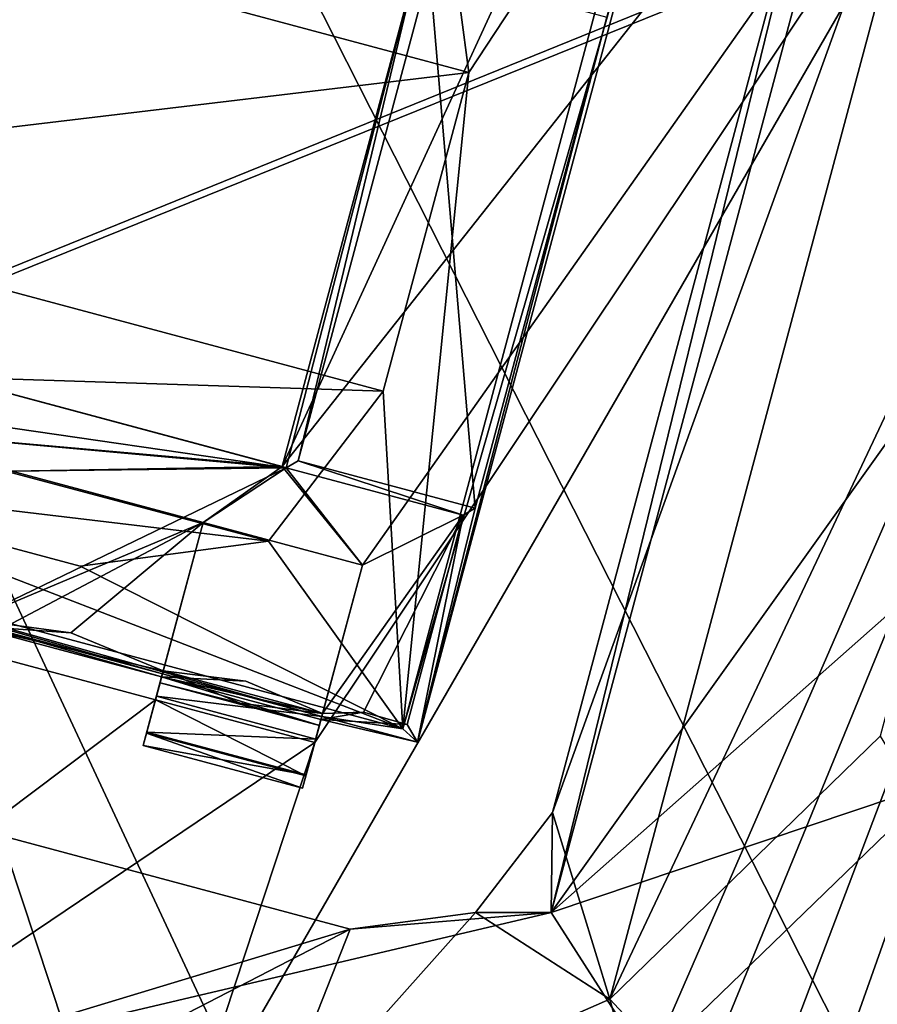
# Model space of a CAD drawing. Header units: millimetres. Extents: x -78 to 78, y -78 to 78.
# Tile 77 of 256: x -63.75 to -61.15, y 14.41 to 17.39. Entities that reach past the tile are written whole.
import ezdxf

# ---------------------------------------------------------------- set-up
doc = ezdxf.new("R2010")
doc.units = ezdxf.units.MM
doc.header["$LTSCALE"] = 41.718519
for name, color, linetype in [('10', 7, 'CONTINUOUS'), ('1049', 7, 'CONTINUOUS'), ('1117', 7, 'CONTINUOUS'), ('1162', 7, 'CONTINUOUS'), ('1232', 7, 'CONTINUOUS'), ('1233', 7, 'CONTINUOUS'), ('1251', 7, 'CONTINUOUS'), ('1273', 7, 'CONTINUOUS'), ('1320', 7, 'CONTINUOUS'), ('1745', 7, 'CONTINUOUS'), ('1769', 7, 'CONTINUOUS'), ('2704', 7, 'CONTINUOUS'), ('2720', 7, 'CONTINUOUS'), ('2737', 7, 'CONTINUOUS'), ('3187', 7, 'CONTINUOUS'), ('3209', 7, 'CONTINUOUS'), ('3265', 7, 'CONTINUOUS'), ('3292', 7, 'CONTINUOUS'), ('3294', 7, 'CONTINUOUS'), ('3314', 7, 'CONTINUOUS'), ('3322', 7, 'CONTINUOUS'), ('3339', 7, 'CONTINUOUS'), ('3345', 7, 'CONTINUOUS'), ('3347', 7, 'CONTINUOUS'), ('3366', 7, 'CONTINUOUS'), ('3387', 7, 'CONTINUOUS'), ('3388', 7, 'CONTINUOUS'), ('3394', 7, 'CONTINUOUS'), ('3395', 7, 'CONTINUOUS'), ('3414', 7, 'CONTINUOUS'), ('3415', 7, 'CONTINUOUS'), ('3416', 7, 'CONTINUOUS'), ('3422', 7, 'CONTINUOUS'), ('3442', 7, 'CONTINUOUS'), ('3443', 7, 'CONTINUOUS'), ('3471', 7, 'CONTINUOUS'), ('3473', 7, 'CONTINUOUS'), ('6', 7, 'CONTINUOUS')]:
    doc.layers.add(name, color=color, linetype=linetype)

msp = doc.modelspace()

# ---------------------------------------------------------------- linework, layer by layer
at = {"layer": '10', "linetype": 'CONTINUOUS'}
for points in [[(-76.2499, 0.0529, -2), (-72.626, 23.2263, -2), (-19.2675, 11.1265, -2), (-76.2499, 0.0529, -2)], [(-19.2675, 11.1265, -2), (-72.626, 23.2263, -2), (-11.1265, 19.2675, -2), (-19.2675, 11.1265, -2)]]:
    msp.add_3dface(points, dxfattribs=at)
at = {"layer": '1049', "color": 7, "linetype": 'CONTINUOUS'}
msp.add_3dface([(-57.6128, 12.6834, 26.0387), (-60.964, 15.0848, 23.3613), (-61.8461, 14.2311, 23.3613), (-57.6128, 12.6834, 26.0387)], dxfattribs=at)
at = {"layer": '1117', "color": 7, "linetype": 'CONTINUOUS'}
for points in [[(-61.16, 18.3479, 23.2), (-60.9652, 16.3356, 23.2), (-60.3388, 17.4181, 23.3613), (-61.16, 18.3479, 23.2)], [(-60.9652, 16.3356, 23.2), (-62.1401, 14.6903, 23.2), (-60.4391, 16.1946, 23.3613), (-60.9652, 16.3356, 23.2)], [(-60.4391, 16.1946, 23.3613), (-62.1401, 14.6903, 23.2), (-60.964, 15.0848, 23.3613), (-60.4391, 16.1946, 23.3613)], [(-60.964, 15.0848, 23.3613), (-62.1401, 14.6903, 23.2), (-61.8461, 14.2311, 23.3613), (-60.964, 15.0848, 23.3613)], [(-62.1401, 14.6903, 23.2), (-64.1276, 14.2225, 23.2), (-61.8461, 14.2311, 23.3613), (-62.1401, 14.6903, 23.2)]]:
    msp.add_3dface(points, dxfattribs=at)
at = {"layer": '1162', "color": 7, "linetype": 'CONTINUOUS'}
for points in [[(-61.16, 18.3479, 23.2), (-61.3085, 18.084, 23.2), (-62.1401, 14.6903, 23.2), (-61.16, 18.3479, 23.2)], [(-60.9652, 16.3356, 23.2), (-61.16, 18.3479, 23.2), (-62.1401, 14.6903, 23.2), (-60.9652, 16.3356, 23.2)], [(-61.3085, 18.084, 23.2), (-62.1368, 14.9931, 23.2), (-62.1401, 14.6903, 23.2), (-61.3085, 18.084, 23.2)], [(-62.7491, 14.6395, 23.2), (-65.8401, 15.4677, 23.2), (-64.1276, 14.2225, 23.2), (-62.7491, 14.6395, 23.2)], [(-62.1368, 14.9931, 23.2), (-62.3697, 14.6895, 23.2), (-62.1401, 14.6903, 23.2), (-62.1368, 14.9931, 23.2)], [(-62.1401, 14.6903, 23.2), (-62.7491, 14.6395, 23.2), (-64.1276, 14.2225, 23.2), (-62.1401, 14.6903, 23.2)], [(-62.3697, 14.6895, 23.2), (-62.7491, 14.6395, 23.2), (-62.1401, 14.6903, 23.2), (-62.3697, 14.6895, 23.2)]]:
    msp.add_3dface(points, dxfattribs=at)
at = {"layer": '1232', "color": 7, "linetype": 'CONTINUOUS'}
for points in [[(-61.3085, 18.084, 22.2), (-62.1368, 14.9931, 22.2), (-61.3085, 18.084, 23.2), (-61.3085, 18.084, 22.2)], [(-61.3085, 18.084, 23.2), (-62.1368, 14.9931, 22.2), (-62.1368, 14.9931, 23.2), (-61.3085, 18.084, 23.2)]]:
    msp.add_3dface(points, dxfattribs=at)
at = {"layer": '1233', "color": 7, "linetype": 'CONTINUOUS'}
for points in [[(-60.8746, 18.4874, 22.2), (-61.9626, 14.4268, 22.2), (-62.1368, 14.9931, 22.2), (-60.8746, 18.4874, 22.2)], [(-61.3085, 18.084, 22.2), (-60.8746, 18.4874, 22.2), (-62.1368, 14.9931, 22.2), (-61.3085, 18.084, 22.2)], [(-60.8746, 18.4874, 22.2), (-60.5641, 17.3873, 22.2), (-61.9626, 14.4268, 22.2), (-60.8746, 18.4874, 22.2)], [(-60.5641, 17.3873, 22.2), (-61.1437, 15.2242, 22.2), (-61.9626, 14.4268, 22.2), (-60.5641, 17.3873, 22.2)], [(-62.7491, 14.6395, 22.2), (-64.169, 13.9075, 22.2), (-65.8401, 15.4677, 22.2), (-62.7491, 14.6395, 22.2)], [(-62.1368, 14.9931, 22.2), (-61.9626, 14.4268, 22.2), (-62.3697, 14.6895, 22.2), (-62.1368, 14.9931, 22.2)], [(-61.9626, 14.4268, 22.2), (-63.0151, 13.9661, 22.2), (-62.3697, 14.6895, 22.2), (-61.9626, 14.4268, 22.2)], [(-62.3697, 14.6895, 22.2), (-63.0151, 13.9661, 22.2), (-62.7491, 14.6395, 22.2), (-62.3697, 14.6895, 22.2)], [(-63.0151, 13.9661, 22.2), (-64.169, 13.9075, 22.2), (-62.7491, 14.6395, 22.2), (-63.0151, 13.9661, 22.2)]]:
    msp.add_3dface(points, dxfattribs=at)
at = {"layer": '1251', "color": 7, "linetype": 'CONTINUOUS'}
for points in [[(-62.1368, 14.9931, 22.2), (-62.3697, 14.6895, 22.2), (-62.1368, 14.9931, 23.2), (-62.1368, 14.9931, 22.2)], [(-62.1368, 14.9931, 23.2), (-62.3697, 14.6895, 22.2), (-62.3697, 14.6895, 23.2), (-62.1368, 14.9931, 23.2)], [(-62.3697, 14.6895, 22.2), (-62.7491, 14.6395, 22.2), (-62.3697, 14.6895, 23.2), (-62.3697, 14.6895, 22.2)], [(-62.3697, 14.6895, 23.2), (-62.7491, 14.6395, 22.2), (-62.7491, 14.6395, 23.2), (-62.3697, 14.6895, 23.2)]]:
    msp.add_3dface(points, dxfattribs=at)
at = {"layer": '1273', "color": 7, "linetype": 'CONTINUOUS'}
for points in [[(-62.7491, 14.6395, 22.2), (-65.8401, 15.4677, 22.2), (-62.7491, 14.6395, 23.2), (-62.7491, 14.6395, 22.2)], [(-62.7491, 14.6395, 23.2), (-65.8401, 15.4677, 22.2), (-65.8401, 15.4677, 23.2), (-62.7491, 14.6395, 23.2)]]:
    msp.add_3dface(points, dxfattribs=at)
at = {"layer": '1320', "color": 7, "linetype": 'CONTINUOUS'}
for points in [[(-61.1437, 15.2242, 22.2), (-58.13, 10.3118, 23.7), (-61.9626, 14.4268, 22.2), (-61.1437, 15.2242, 22.2)], [(-61.9626, 14.4268, 22.2), (-60.455, 8.9231, 23.7), (-63.0151, 13.9661, 22.2), (-61.9626, 14.4268, 22.2)], [(-58.13, 10.3118, 23.7), (-60.455, 8.9231, 23.7), (-61.9626, 14.4268, 22.2), (-58.13, 10.3118, 23.7)]]:
    msp.add_3dface(points, dxfattribs=at)
at = {"layer": '1745', "linetype": 'CONTINUOUS'}
for points in [[(-31.0424, 69.7372, 28.7), (-51.0663, 56.737, 28.7), (-75.9193, -7.9475, 28.7), (-31.0424, 69.7372, 28.7)], [(-31.0424, 69.7372, 28.7), (-75.9193, -7.9475, 28.7), (-51.0428, 27.0596, 28.7), (-31.0424, 69.7372, 28.7)], [(-51.0663, 56.737, 28.7), (-74.6699, 15.8517, 28.7), (-75.9193, -7.9475, 28.7), (-51.0663, 56.737, 28.7)], [(-51.0663, 56.737, 28.7), (-59.3265, 48.0334, 28.7), (-74.6699, 15.8517, 28.7), (-51.0663, 56.737, 28.7)], [(-59.3265, 48.0334, 28.7), (-66.1166, 38.1501, 28.7), (-74.6699, 15.8517, 28.7), (-59.3265, 48.0334, 28.7)], [(-51.0428, 27.0596, 28.7), (-75.9193, -7.9475, 28.7), (-55.1789, 17.1143, 28.7), (-51.0428, 27.0596, 28.7)], [(-75.9193, -7.9475, 28.7), (-69.7599, -30.9897, 28.7), (-55.1789, 17.1143, 28.7), (-75.9193, -7.9475, 28.7)], [(-55.1789, 17.1143, 28.7), (-69.7599, -30.9897, 28.7), (-57.3975, 6.5703, 28.7), (-55.1789, 17.1143, 28.7)]]:
    msp.add_3dface(points, dxfattribs=at)
at = {"layer": '1769', "linetype": 'CONTINUOUS'}
for points in [[(-68.005, 27.6073, 26.2), (-61.9142, 9.1978, 26.2), (-72.9857, 15.5172, 26.2), (-68.005, 27.6073, 26.2)], [(-68.005, 27.6073, 26.2), (-55.6942, 17.8776, 26.2), (-55.9316, 14.9868, 26.2), (-68.005, 27.6073, 26.2)], [(-68.005, 27.6073, 26.2), (-55.9316, 14.9868, 26.2), (-57.1714, 12.3647, 26.2), (-68.005, 27.6073, 26.2)], [(-68.005, 27.6073, 26.2), (-57.1714, 12.3647, 26.2), (-59.2515, 10.352, 26.2), (-68.005, 27.6073, 26.2)], [(-68.005, 27.6073, 26.2), (-59.2515, 10.352, 26.2), (-61.9142, 9.1978, 26.2), (-68.005, 27.6073, 26.2)], [(-61.9142, 9.1978, 26.2), (-64.8079, 9.0551, 26.2), (-72.9857, 15.5172, 26.2), (-61.9142, 9.1978, 26.2)]]:
    msp.add_3dface(points, dxfattribs=at)
at = {"layer": '2704', "linetype": 'CONTINUOUS'}
for points in [[(-62.8566, 15.2047, 21.67), (-67.3501, 1.5819, 21.67), (-58.7251, 21.3895, 21.67), (-62.8566, 15.2047, 21.67)], [(-67.3501, 1.5819, 21.67), (-66.8501, 1.5819, 21.67), (-58.7251, 21.3895, 21.67), (-67.3501, 1.5819, 21.67)], [(-66.8501, 1.5819, 21.67), (-66.2501, 1.5819, 21.67), (-58.7251, 21.3895, 21.67), (-66.8501, 1.5819, 21.67)], [(-66.2501, 1.5819, 21.67), (-65.7501, 1.5819, 21.67), (-58.7251, 21.3895, 21.67), (-66.2501, 1.5819, 21.67)], [(-65.7501, 1.5819, 21.67), (-65.1501, 1.5819, 21.67), (-58.7251, 21.3895, 21.67), (-65.7501, 1.5819, 21.67)], [(-65.1501, 1.5819, 21.67), (-64.6501, 1.5819, 21.67), (-58.7251, 21.3895, 21.67), (-65.1501, 1.5819, 21.67)], [(-64.6501, 1.5819, 21.67), (-64.6501, 1.025, 21.67), (-58.7251, 21.3895, 21.67), (-64.6501, 1.5819, 21.67)], [(-58.7251, 21.3895, 21.67), (-64.6501, 1.025, 21.67), (-62.5001, -0.0001, 21.67), (-58.7251, 21.3895, 21.67)], [(-62.1819, 17.7227, 21.67), (-62.9559, 16.0407, 21.67), (-58.7251, 21.3895, 21.67), (-62.1819, 17.7227, 21.67)], [(-62.9559, 16.0407, 21.67), (-62.7125, 15.7426, 21.67), (-58.7251, 21.3895, 21.67), (-62.9559, 16.0407, 21.67)], [(-62.7125, 15.7426, 21.67), (-62.8566, 15.2047, 21.67), (-58.7251, 21.3895, 21.67), (-62.7125, 15.7426, 21.67)], [(-62.5418, 17.5862, 21.67), (-62.9559, 16.0407, 21.67), (-62.1819, 17.7227, 21.67), (-62.5418, 17.5862, 21.67)], [(-62.9559, 16.0407, 21.67), (-64.9607, 16.5779, 21.67), (-64.258, 16.1567, 21.67), (-62.9559, 16.0407, 21.67)], [(-63.775, 16.0273, 21.67), (-62.9559, 16.0407, 21.67), (-64.258, 16.1567, 21.67), (-63.775, 16.0273, 21.67)], [(-63.9192, 15.4894, 21.67), (-63.1955, 15.872, 21.67), (-63.775, 16.0273, 21.67), (-63.9192, 15.4894, 21.67)], [(-63.1955, 15.872, 21.67), (-62.9559, 16.0407, 21.67), (-63.775, 16.0273, 21.67), (-63.1955, 15.872, 21.67)], [(-62.7125, 15.7426, 21.67), (-62.9559, 16.0407, 21.67), (-63.1955, 15.872, 21.67), (-62.7125, 15.7426, 21.67)], [(-63.3396, 15.3341, 21.67), (-63.1955, 15.872, 21.67), (-63.9192, 15.4894, 21.67), (-63.3396, 15.3341, 21.67)], [(-69.1343, 10.9737, 21.67), (-63.3396, 15.3341, 21.67), (-63.9192, 15.4894, 21.67), (-69.1343, 10.9737, 21.67)], [(-63.3396, 15.3341, 21.67), (-69.1343, 10.9737, 21.67), (-62.8566, 15.2047, 21.67), (-63.3396, 15.3341, 21.67)], [(-62.8566, 15.2047, 21.67), (-69.1343, 10.9737, 21.67), (-67.3501, 1.5819, 21.67), (-62.8566, 15.2047, 21.67)]]:
    msp.add_3dface(points, dxfattribs=at)
at = {"layer": '2720', "linetype": 'CONTINUOUS'}
for points in [[(-70.0001, -0.0001, 20.074), (-66.5704, 21.6404, 20.074), (-62.5001, -0.0001, 20.074), (-70.0001, -0.0001, 20.074)], [(-62.5001, -0.0001, 20.074), (-66.5704, 21.6404, 20.074), (-61.5457, 10.8774, 20.074), (-62.5001, -0.0001, 20.074)], [(-61.5457, 10.8774, 20.074), (-66.5704, 21.6404, 20.074), (-58.7072, 21.4384, 20.074), (-61.5457, 10.8774, 20.074)]]:
    msp.add_3dface(points, dxfattribs=at)
at = {"layer": '2737', "linetype": 'CONTINUOUS'}
for points in [[(-58.7251, 21.3895, 21.67), (-61.5457, 10.8774, 20.074), (-58.7072, 21.4384, 20.074), (-58.7251, 21.3895, 21.67)], [(-58.7251, 21.3895, 21.67), (-62.5001, -0.0001, 21.67), (-61.5457, 10.8774, 20.074), (-58.7251, 21.3895, 21.67)]]:
    msp.add_3dface(points, dxfattribs=at)
at = {"layer": '3187', "linetype": 'CONTINUOUS'}
for points in [[(-62.9559, 16.0407, 21.67), (-62.5418, 17.5862, 21.67), (-62.944, 16.0375, 21.845), (-62.9559, 16.0407, 21.67)], [(-62.944, 16.0375, 21.845), (-62.5418, 17.5862, 21.67), (-62.9076, 16.0586, 22.27), (-62.944, 16.0375, 21.845)], [(-62.9076, 16.0586, 22.27), (-62.5418, 17.5862, 21.67), (-62.5089, 17.5466, 22.27), (-62.9076, 16.0586, 22.27)]]:
    msp.add_3dface(points, dxfattribs=at)
at = {"layer": '3209', "linetype": 'CONTINUOUS'}
for points in [[(-64.9607, 16.5779, 21.67), (-62.9559, 16.0407, 21.67), (-64.9725, 16.5811, 21.845), (-64.9607, 16.5779, 21.67)], [(-62.9559, 16.0407, 21.67), (-62.944, 16.0375, 21.845), (-64.9725, 16.5811, 21.845), (-62.9559, 16.0407, 21.67)]]:
    msp.add_3dface(points, dxfattribs=at)
at = {"layer": '3265', "linetype": 'CONTINUOUS'}
for points in [[(-62.944, 16.0375, 21.845), (-62.9076, 16.0586, 22.27), (-62.4067, 15.8936, 21.845), (-62.944, 16.0375, 21.845)], [(-62.4067, 15.8936, 21.845), (-62.9076, 16.0586, 22.27), (-62.3703, 15.9146, 22.27), (-62.4067, 15.8936, 21.845)]]:
    msp.add_3dface(points, dxfattribs=at)
at = {"layer": '3292', "linetype": 'CONTINUOUS'}
for points in [[(-64.9725, 16.5811, 21.845), (-62.944, 16.0375, 21.845), (-64.8375, 16.312, 21.845), (-64.9725, 16.5811, 21.845)], [(-64.8375, 16.312, 21.845), (-62.944, 16.0375, 21.845), (-64.258, 16.1567, 21.845), (-64.8375, 16.312, 21.845)], [(-64.258, 16.1567, 21.845), (-62.944, 16.0375, 21.845), (-63.775, 16.0273, 21.845), (-64.258, 16.1567, 21.845)], [(-62.944, 16.0375, 21.845), (-63.1955, 15.872, 21.845), (-63.8956, 15.5772, 21.845), (-62.944, 16.0375, 21.845)], [(-63.775, 16.0273, 21.845), (-62.944, 16.0375, 21.845), (-63.8956, 15.5772, 21.845), (-63.775, 16.0273, 21.845)], [(-63.1955, 15.872, 21.845), (-62.944, 16.0375, 21.845), (-62.7125, 15.7426, 21.845), (-63.1955, 15.872, 21.845)], [(-62.7125, 15.7426, 21.845), (-62.944, 16.0375, 21.845), (-62.4067, 15.8936, 21.845), (-62.7125, 15.7426, 21.845)], [(-63.8956, 15.5772, 21.845), (-63.1955, 15.872, 21.845), (-63.5958, 15.5372, 21.845), (-63.8956, 15.5772, 21.845)], [(-63.5958, 15.5372, 21.845), (-63.1955, 15.872, 21.845), (-63.316, 15.4221, 21.845), (-63.5958, 15.5372, 21.845)], [(-62.8331, 15.2925, 21.845), (-62.7125, 15.7426, 21.845), (-62.4067, 15.8936, 21.845), (-62.8331, 15.2925, 21.845)], [(-62.7087, 15.2973, 21.845), (-62.8331, 15.2925, 21.845), (-62.4067, 15.8936, 21.845), (-62.7087, 15.2973, 21.845)], [(-62.5766, 15.2596, 21.845), (-62.7087, 15.2973, 21.845), (-62.4067, 15.8936, 21.845), (-62.5766, 15.2596, 21.845)]]:
    msp.add_3dface(points, dxfattribs=at)
at = {"layer": '3294', "linetype": 'CONTINUOUS'}
for points in [[(-62.9076, 16.0586, 22.27), (-62.5089, 17.5466, 22.27), (-62.3703, 15.9146, 22.27), (-62.9076, 16.0586, 22.27)], [(-62.5089, 17.5466, 22.27), (-61.9716, 17.4026, 22.27), (-62.3703, 15.9146, 22.27), (-62.5089, 17.5466, 22.27)]]:
    msp.add_3dface(points, dxfattribs=at)
at = {"layer": '3314', "linetype": 'CONTINUOUS'}
for points in [[(-62.8566, 15.2047, 21.67), (-62.7125, 15.7426, 21.845), (-62.8836, 15.1039, 21.7623), (-62.8566, 15.2047, 21.67)], [(-62.7125, 15.7426, 21.845), (-62.8331, 15.2925, 21.845), (-62.8836, 15.1039, 21.7623), (-62.7125, 15.7426, 21.845)], [(-62.8566, 15.2047, 21.67), (-62.7125, 15.7426, 21.67), (-62.7125, 15.7426, 21.845), (-62.8566, 15.2047, 21.67)], [(-62.8331, 15.2925, 21.845), (-62.8937, 15.0664, 21.896), (-62.8836, 15.1039, 21.7623), (-62.8331, 15.2925, 21.845)], [(-62.8937, 15.0664, 21.896), (-62.8331, 15.2925, 21.845), (-62.8427, 15.2566, 22.1542), (-62.8937, 15.0664, 21.896)], [(-62.8537, 15.2155, 22.652), (-62.8827, 15.1072, 22.5598), (-62.8354, 15.2838, 22.6698), (-62.8537, 15.2155, 22.652)], [(-62.8354, 15.2838, 22.6698), (-62.8827, 15.1072, 22.5598), (-62.838, 15.2742, 22.4493), (-62.8354, 15.2838, 22.6698)], [(-62.8827, 15.1072, 22.5598), (-62.8937, 15.0664, 22.421), (-62.838, 15.2742, 22.4493), (-62.8827, 15.1072, 22.5598)], [(-62.838, 15.2742, 22.4493), (-62.8937, 15.0664, 22.421), (-62.8427, 15.2566, 22.1542), (-62.838, 15.2742, 22.4493)], [(-62.8937, 15.0664, 22.421), (-62.8937, 15.0664, 21.896), (-62.8427, 15.2566, 22.1542), (-62.8937, 15.0664, 22.421)]]:
    msp.add_3dface(points, dxfattribs=at)
at = {"layer": '3322', "linetype": 'CONTINUOUS'}
for points in [[(-62.7125, 15.7426, 21.67), (-63.1955, 15.872, 21.67), (-62.7125, 15.7426, 21.845), (-62.7125, 15.7426, 21.67)], [(-63.1955, 15.872, 21.67), (-63.1955, 15.872, 21.845), (-62.7125, 15.7426, 21.845), (-63.1955, 15.872, 21.67)]]:
    msp.add_3dface(points, dxfattribs=at)
at = {"layer": '3339', "linetype": 'CONTINUOUS'}
for points in [[(-63.3666, 15.2334, 21.7623), (-63.3396, 15.3341, 21.67), (-62.8836, 15.1039, 21.7623), (-63.3666, 15.2334, 21.7623)], [(-63.3396, 15.3341, 21.67), (-62.8566, 15.2047, 21.67), (-62.8836, 15.1039, 21.7623), (-63.3396, 15.3341, 21.67)], [(-63.3766, 15.1958, 21.896), (-63.3666, 15.2334, 21.7623), (-62.8937, 15.0664, 21.896), (-63.3766, 15.1958, 21.896)], [(-62.8937, 15.0664, 21.896), (-63.3666, 15.2334, 21.7623), (-62.8836, 15.1039, 21.7623), (-62.8937, 15.0664, 21.896)]]:
    msp.add_3dface(points, dxfattribs=at)
at = {"layer": '3345', "linetype": 'CONTINUOUS'}
for points in [[(-62.5457, 15.2061, 22.67), (-62.5457, 15.2061, 22.47), (-61.7692, 18.1039, 22.47), (-62.5457, 15.2061, 22.67)], [(-61.7692, 18.1039, 22.67), (-62.5457, 15.2061, 22.67), (-61.7692, 18.1039, 22.47), (-61.7692, 18.1039, 22.67)]]:
    msp.add_3dface(points, dxfattribs=at)
at = {"layer": '3347', "linetype": 'CONTINUOUS'}
for points in [[(-61.7692, 18.1039, 22.47), (-62.5457, 15.2061, 22.47), (-61.9716, 17.4026, 22.27), (-61.7692, 18.1039, 22.47)], [(-61.9716, 17.4026, 22.27), (-62.5457, 15.2061, 22.47), (-62.3703, 15.9146, 22.27), (-61.9716, 17.4026, 22.27)], [(-62.5457, 15.2061, 22.47), (-62.4067, 15.8936, 21.845), (-62.3703, 15.9146, 22.27), (-62.5457, 15.2061, 22.47)], [(-62.5766, 15.2596, 21.845), (-62.4067, 15.8936, 21.845), (-62.5457, 15.2061, 22.47), (-62.5766, 15.2596, 21.845)]]:
    msp.add_3dface(points, dxfattribs=at)
at = {"layer": '3366', "linetype": 'CONTINUOUS'}
for points in [[(-63.1955, 15.872, 21.67), (-63.3396, 15.3341, 21.67), (-63.3666, 15.2334, 21.7623), (-63.1955, 15.872, 21.67)], [(-63.1955, 15.872, 21.845), (-63.1955, 15.872, 21.67), (-63.3666, 15.2334, 21.7623), (-63.1955, 15.872, 21.845)], [(-63.316, 15.4221, 21.845), (-63.1955, 15.872, 21.845), (-63.3666, 15.2334, 21.7623), (-63.316, 15.4221, 21.845)], [(-63.3257, 15.386, 22.1557), (-63.316, 15.4221, 21.845), (-63.3766, 15.1958, 21.896), (-63.3257, 15.386, 22.1557)], [(-63.3766, 15.1958, 21.896), (-63.316, 15.4221, 21.845), (-63.3666, 15.2334, 21.7623), (-63.3766, 15.1958, 21.896)], [(-63.321, 15.4036, 22.4493), (-63.3257, 15.386, 22.1557), (-63.3766, 15.1958, 22.421), (-63.321, 15.4036, 22.4493)], [(-63.3657, 15.2366, 22.5598), (-63.321, 15.4036, 22.4493), (-63.3766, 15.1958, 22.421), (-63.3657, 15.2366, 22.5598)], [(-63.3367, 15.3449, 22.652), (-63.321, 15.4036, 22.4493), (-63.3657, 15.2366, 22.5598), (-63.3367, 15.3449, 22.652)], [(-63.3184, 15.4132, 22.6698), (-63.321, 15.4036, 22.4493), (-63.3367, 15.3449, 22.652), (-63.3184, 15.4132, 22.6698)], [(-63.3766, 15.1958, 22.421), (-63.3257, 15.386, 22.1557), (-63.3766, 15.1958, 21.896), (-63.3766, 15.1958, 22.421)]]:
    msp.add_3dface(points, dxfattribs=at)
at = {"layer": '3387', "linetype": 'CONTINUOUS'}
for points in [[(-63.316, 15.4221, 21.845), (-63.3257, 15.386, 22.1557), (-63.0834, 15.3243, 21.9003), (-63.316, 15.4221, 21.845)], [(-63.3257, 15.386, 22.1557), (-63.321, 15.4036, 22.4493), (-62.8427, 15.2566, 22.1542), (-63.3257, 15.386, 22.1557)], [(-63.321, 15.4036, 22.4493), (-62.838, 15.2742, 22.4493), (-62.8427, 15.2566, 22.1542), (-63.321, 15.4036, 22.4493)], [(-63.0834, 15.3243, 21.9003), (-63.3257, 15.386, 22.1557), (-62.8427, 15.2566, 22.1542), (-63.0834, 15.3243, 21.9003)], [(-62.8331, 15.2925, 21.845), (-63.0834, 15.3243, 21.9003), (-62.8427, 15.2566, 22.1542), (-62.8331, 15.2925, 21.845)]]:
    msp.add_3dface(points, dxfattribs=at)
at = {"layer": '3388', "linetype": 'CONTINUOUS'}
for points in [[(-63.3766, 15.1958, 22.421), (-63.3766, 15.1958, 21.896), (-62.8937, 15.0664, 22.421), (-63.3766, 15.1958, 22.421)], [(-63.3766, 15.1958, 21.896), (-62.8937, 15.0664, 21.896), (-62.8937, 15.0664, 22.421), (-63.3766, 15.1958, 21.896)]]:
    msp.add_3dface(points, dxfattribs=at)
at = {"layer": '3394', "linetype": 'CONTINUOUS'}
for points in [[(-62.5896, 15.2468, 23.47), (-62.5457, 15.2061, 22.67), (-61.7692, 18.1039, 22.67), (-62.5896, 15.2468, 23.47)], [(-61.8276, 18.0906, 23.47), (-62.5896, 15.2468, 23.47), (-61.7692, 18.1039, 22.67), (-61.8276, 18.0906, 23.47)]]:
    msp.add_3dface(points, dxfattribs=at)
at = {"layer": '3395', "linetype": 'CONTINUOUS'}
for points in [[(-63.8956, 15.5772, 21.845), (-63.5958, 15.5372, 21.845), (-63.9005, 15.5589, 22.4513), (-63.8956, 15.5772, 21.845)], [(-63.5958, 15.5372, 21.845), (-63.316, 15.4221, 21.845), (-63.9005, 15.5589, 22.4513), (-63.5958, 15.5372, 21.845)], [(-63.316, 15.4221, 21.845), (-63.321, 15.4036, 22.4493), (-63.9005, 15.5589, 22.4513), (-63.316, 15.4221, 21.845)], [(-63.321, 15.4036, 22.4493), (-63.316, 15.4221, 21.845), (-63.0655, 15.3903, 21.8495), (-63.321, 15.4036, 22.4493)], [(-62.8331, 15.2925, 21.845), (-63.321, 15.4036, 22.4493), (-63.0655, 15.3903, 21.8495), (-62.8331, 15.2925, 21.845)], [(-63.321, 15.4036, 22.4493), (-62.8331, 15.2925, 21.845), (-62.838, 15.2742, 22.4493), (-63.321, 15.4036, 22.4493)], [(-62.8331, 15.2925, 21.845), (-62.7087, 15.2973, 21.845), (-62.838, 15.2742, 22.4493), (-62.8331, 15.2925, 21.845)], [(-62.7087, 15.2973, 21.845), (-62.5766, 15.2596, 21.845), (-62.838, 15.2742, 22.4493), (-62.7087, 15.2973, 21.845)], [(-62.838, 15.2742, 22.4493), (-62.5766, 15.2596, 21.845), (-62.5457, 15.2061, 22.47), (-62.838, 15.2742, 22.4493)]]:
    msp.add_3dface(points, dxfattribs=at)
at = {"layer": '3414', "linetype": 'CONTINUOUS'}
for points in [[(-63.316, 15.4221, 21.845), (-62.8331, 15.2925, 21.845), (-63.0655, 15.3903, 21.8495), (-63.316, 15.4221, 21.845)], [(-62.8331, 15.2925, 21.845), (-63.316, 15.4221, 21.845), (-63.0834, 15.3243, 21.9003), (-62.8331, 15.2925, 21.845)]]:
    msp.add_3dface(points, dxfattribs=at)
at = {"layer": '3415', "linetype": 'CONTINUOUS'}
for points in [[(-63.3367, 15.3449, 22.652), (-63.3657, 15.2366, 22.5598), (-62.8537, 15.2155, 22.652), (-63.3367, 15.3449, 22.652)], [(-63.3657, 15.2366, 22.5598), (-63.3766, 15.1958, 22.421), (-62.8827, 15.1072, 22.5598), (-63.3657, 15.2366, 22.5598)], [(-62.8537, 15.2155, 22.652), (-63.3657, 15.2366, 22.5598), (-62.8827, 15.1072, 22.5598), (-62.8537, 15.2155, 22.652)], [(-63.3766, 15.1958, 22.421), (-62.8937, 15.0664, 22.421), (-62.8827, 15.1072, 22.5598), (-63.3766, 15.1958, 22.421)]]:
    msp.add_3dface(points, dxfattribs=at)
at = {"layer": '3416', "linetype": 'CONTINUOUS'}
for points in [[(-63.321, 15.4036, 22.4493), (-63.898, 15.5685, 22.6698), (-63.9005, 15.5589, 22.4513), (-63.321, 15.4036, 22.4493)], [(-63.321, 15.4036, 22.4493), (-63.3184, 15.4132, 22.6698), (-63.898, 15.5685, 22.6698), (-63.321, 15.4036, 22.4493)]]:
    msp.add_3dface(points, dxfattribs=at)
at = {"layer": '3422', "linetype": 'CONTINUOUS'}
for points in [[(-62.8354, 15.2838, 22.6698), (-62.838, 15.2742, 22.4493), (-62.5457, 15.2061, 22.47), (-62.8354, 15.2838, 22.6698)], [(-62.5457, 15.2061, 22.67), (-62.8354, 15.2838, 22.6698), (-62.5457, 15.2061, 22.47), (-62.5457, 15.2061, 22.67)]]:
    msp.add_3dface(points, dxfattribs=at)
at = {"layer": '3442', "linetype": 'CONTINUOUS'}
for points in [[(-63.3184, 15.4132, 22.6698), (-62.8354, 15.2838, 22.6698), (-65.1254, 15.9263, 23.47), (-63.3184, 15.4132, 22.6698)], [(-63.3184, 15.4132, 22.6698), (-65.1254, 15.9263, 23.47), (-63.898, 15.5685, 22.6698), (-63.3184, 15.4132, 22.6698)], [(-65.1254, 15.9263, 23.47), (-62.8354, 15.2838, 22.6698), (-62.5896, 15.2468, 23.47), (-65.1254, 15.9263, 23.47)], [(-62.5896, 15.2468, 23.47), (-62.8354, 15.2838, 22.6698), (-62.5457, 15.2061, 22.67), (-62.5896, 15.2468, 23.47)]]:
    msp.add_3dface(points, dxfattribs=at)
at = {"layer": '3443', "linetype": 'CONTINUOUS'}
for points in [[(-63.3184, 15.4132, 22.6698), (-63.3367, 15.3449, 22.652), (-62.8354, 15.2838, 22.6698), (-63.3184, 15.4132, 22.6698)], [(-63.3367, 15.3449, 22.652), (-62.8537, 15.2155, 22.652), (-62.8354, 15.2838, 22.6698), (-63.3367, 15.3449, 22.652)]]:
    msp.add_3dface(points, dxfattribs=at)
at = {"layer": '3471', "linetype": 'CONTINUOUS'}
for points in [[(-62.5896, 15.2468, 23.47), (-61.8276, 18.0906, 23.47), (-62.3902, 17.235, 23.47), (-62.5896, 15.2468, 23.47)], [(-62.3902, 17.235, 23.47), (-61.8276, 18.0906, 23.47), (-62.4661, 17.8058, 23.47), (-62.3902, 17.235, 23.47)], [(-62.6491, 16.2691, 23.47), (-62.5896, 15.2468, 23.47), (-62.3902, 17.235, 23.47), (-62.6491, 16.2691, 23.47)], [(-62.9969, 15.8146, 23.47), (-62.5896, 15.2468, 23.47), (-62.6491, 16.2691, 23.47), (-62.9969, 15.8146, 23.47)], [(-65.1254, 15.9263, 23.47), (-62.5896, 15.2468, 23.47), (-64.5336, 15.9976, 23.47), (-65.1254, 15.9263, 23.47)], [(-64.5336, 15.9976, 23.47), (-62.5896, 15.2468, 23.47), (-63.5676, 15.7388, 23.47), (-64.5336, 15.9976, 23.47)], [(-63.5676, 15.7388, 23.47), (-62.5896, 15.2468, 23.47), (-62.9969, 15.8146, 23.47), (-63.5676, 15.7388, 23.47)]]:
    msp.add_3dface(points, dxfattribs=at)
at = {"layer": '3473', "linetype": 'CONTINUOUS'}
for points in [[(-62.3902, 17.235, 23.47), (-64.8051, 17.8821, 23.47), (-65.0639, 16.9161, 23.47), (-62.3902, 17.235, 23.47)], [(-62.3902, 17.235, 23.47), (-62.4661, 17.8058, 23.47), (-64.8051, 17.8821, 23.47), (-62.3902, 17.235, 23.47)], [(-62.6491, 16.2691, 23.47), (-62.3902, 17.235, 23.47), (-65.0639, 16.9161, 23.47), (-62.6491, 16.2691, 23.47)], [(-62.6491, 16.2691, 23.47), (-65.0639, 16.9161, 23.47), (-64.988, 16.3454, 23.47), (-62.6491, 16.2691, 23.47)], [(-64.5336, 15.9976, 23.47), (-62.9969, 15.8146, 23.47), (-64.988, 16.3454, 23.47), (-64.5336, 15.9976, 23.47)], [(-62.9969, 15.8146, 23.47), (-62.6491, 16.2691, 23.47), (-64.988, 16.3454, 23.47), (-62.9969, 15.8146, 23.47)], [(-64.5336, 15.9976, 23.47), (-63.5676, 15.7388, 23.47), (-62.9969, 15.8146, 23.47), (-64.5336, 15.9976, 23.47)]]:
    msp.add_3dface(points, dxfattribs=at)
at = {"layer": '6', "linetype": 'CONTINUOUS'}
for points in [[(-18.6104, 35.2069), (-19.1932, 34.6192), (-71.6268, -24.1865), (-18.6104, 35.2069)], [(-40.5, -29.5), (-18.6104, 35.2069), (-71.6268, -24.1865), (-40.5, -29.5)], [(-74.6007, -12.2541), (-19.1932, 34.6192), (-75.6006, 0), (-74.6007, -12.2541)], [(-75.6006, 0), (-19.1932, 34.6192), (-74.6007, 12.2541), (-75.6006, 0)], [(-19.1932, 34.6192), (-20, 34.4), (-74.6007, 12.2541), (-19.1932, 34.6192)], [(-71.6268, -24.1865), (-19.1932, 34.6192), (-74.6007, -12.2541), (-71.6268, -24.1865)], [(-74.6007, 12.2541), (-20, 34.4), (-71.6268, 24.1865), (-74.6007, 12.2541)]]:
    msp.add_3dface(points, dxfattribs=at)

doc.saveas('drawing.dxf')
